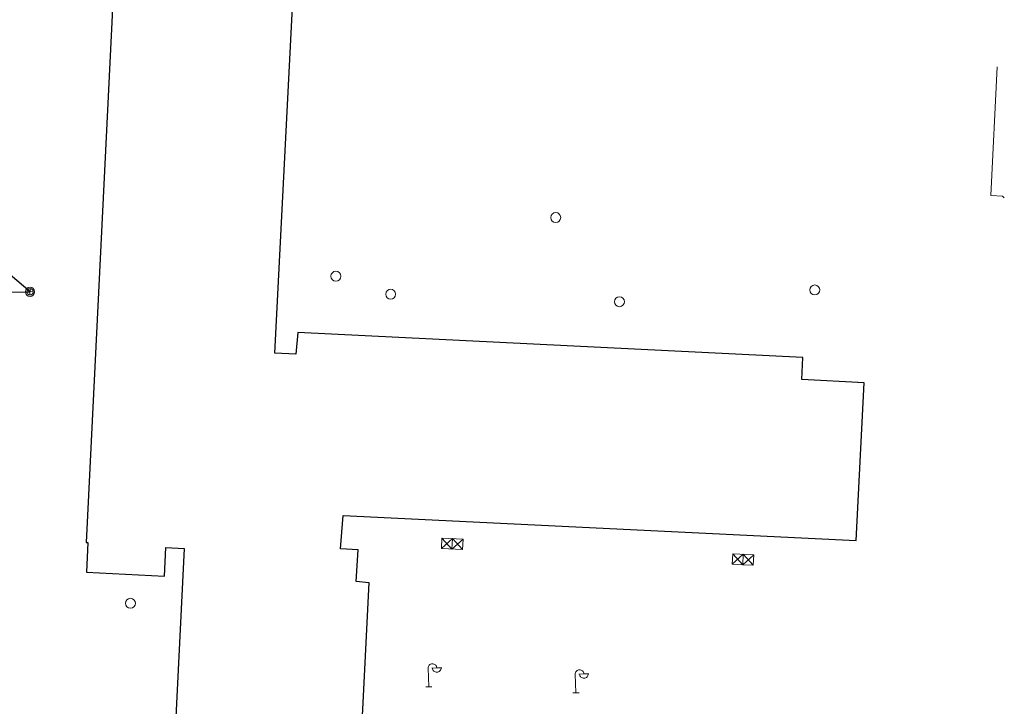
# Model space of a CAD drawing. Header units: millimetres. Extents: x 32690613 to 32694766, y 5342952 to 5344788.
# Tile 15 of 27: x 32692691 to 32692771, y 5344102 to 5344157. Entities that reach past the tile are written whole.
import ezdxf

# ---------------------------------------------------------------- set-up
doc = ezdxf.new("R2010")
doc.units = ezdxf.units.MM
doc.layers.get('Defpoints').update_dxf_attribs({"color": 11})
for name, color, linetype, lineweight in [('Ein-Beleuchtung_Mast', 252, 'Continuous', 18), ('Ver-Deckel_ELT', 20, 'Continuous', 5), ('Ver-Deckel_Schmutz', 30, 'Continuous', 9), ('Ver-Deckel_Sicker', 150, 'Continuous', 9), ('Ver-Deckel_Unbekannt', 80, 'Continuous', 9), ('Ver-Pipeline', 213, 'Continuous', 13)]:
    doc.layers.add(name, color=color, linetype=linetype, lineweight=lineweight)

# ---------------------------------------------------------------- blocks, each defined once
blk = doc.blocks.new('Lampe')
at = {"layer": 'Ein-Beleuchtung_Mast', "lineweight": 5}
for p, q in [((0, 1.5), (0, 0)), ((0.7, 1.5), (0.3, 1.5)), ((0.7, 1.5), (1.1, 1.5)), ((0, 0), (-0.25, 0)), ((0, 0), (0.25, 0))]:
    blk.add_line(p, q, dxfattribs=at)
at = {"layer": 'Ein-Beleuchtung_Mast', "lineweight": 5, "flags": 128}
for points in [[(0.7, 1.5, 0.414214), (0.35, 1.85, 0.414214), (0, 1.5)], [(0.35, 1.5, 0.414214), (0.7, 1.15, 0.414214), (1.05, 1.5)]]:
    blk.add_lwpolyline(points, format="xyb", dxfattribs=at)
blk = doc.blocks.new('Schachtdeckel_rund_')
for p, q in [((-0.2625, 0), (0.2625, 0)), ((0, 0.2625), (0, -0.2625))]:
    blk.add_line(p, q)
for radius in [0.375, 0.2625]:
    blk.add_circle((0, 0), radius)

msp = doc.modelspace()

# ---------------------------------------------------------------- linework, layer by layer
at = {"layer": 'Defpoints', "transparency": 33554687, "flags": 128}
msp.add_lwpolyline([(32692699.055, 5344160.732), (32692696.788, 5344114.883), (32692696.938, 5344114.875), (32692696.819, 5344112.478), (32692703.112, 5344112.167), (32692703.225, 5344114.464), (32692704.714, 5344114.391), (32692703.477, 5344089.364), (32692717.424, 5344088.598), (32692717.556, 5344091.268), (32692718.63, 5344091.214), (32692719.649, 5344111.633), (32692718.616, 5344111.734), (32692718.761, 5344114.282), (32692717.343, 5344114.375), (32692717.543, 5344117.058), (32692758.989, 5344115.036), (32692759.637, 5344127.761), (32692754.592, 5344128.04), (32692754.688, 5344129.812), (32692713.887, 5344131.833), (32692713.743, 5344130.088), (32692712.037, 5344130.17), (32692713.799, 5344164.979)], dxfattribs=at).dxf.unprotected_set("ltscale", 0)
at = {"layer": 'Defpoints', "transparency": 33554687}
msp.add_lwpolyline([(32692668.097, 5344134.958), (32692692.257, 5344135.126), (32692668.685, 5344155.132)], dxfattribs=at).dxf.unprotected_set("ltscale", 0)
at = {"layer": 'Ver-Deckel_ELT', "transparency": 33554687, "flags": 128}
for points in [[(32692725.537, 5344115.232), (32692727.235, 5344115.15), (32692727.194, 5344114.301), (32692726.386, 5344115.191), (32692726.345, 5344114.342), (32692727.235, 5344115.15), (32692727.194, 5344114.301), (32692725.496, 5344114.383), (32692725.537, 5344115.232), (32692726.345, 5344114.342), (32692726.386, 5344115.191), (32692725.496, 5344114.383)], [(32692749.022, 5344113.968), (32692750.72, 5344113.885), (32692750.679, 5344113.036), (32692749.83, 5344113.078), (32692749.871, 5344113.927), (32692750.679, 5344113.036), (32692750.72, 5344113.885), (32692749.83, 5344113.078), (32692749.022, 5344113.968), (32692748.981, 5344113.119), (32692749.83, 5344113.078), (32692749.871, 5344113.927), (32692748.981, 5344113.119)]]:
    msp.add_lwpolyline(points, dxfattribs=at).dxf.unprotected_set("ltscale", 0)
at = {"layer": 'Ver-Deckel_Schmutz', "transparency": 33554687}
msp.add_circle((32692721.387, 5344134.924), 0.4, dxfattribs=at).dxf.unprotected_set("ltscale", 0)
at = {"layer": 'Ver-Deckel_Sicker', "transparency": 33554687}
for centre in [(32692734.728, 5344141.118), (32692716.964, 5344136.381), (32692700.373, 5344109.973)]:
    msp.add_circle(centre, 0.4, dxfattribs=at).dxf.unprotected_set("ltscale", 0)
at = {"layer": 'Ver-Deckel_Unbekannt', "transparency": 33554687}
for centre in [(32692755.655, 5344135.27), (32692739.875, 5344134.318)]:
    msp.add_circle(centre, 0.4, dxfattribs=at).dxf.unprotected_set("ltscale", 0)
at = {"layer": 'Ver-Pipeline', "transparency": 33554687}
for p, q in [((32692770.396, 5344153.271), (32692769.882, 5344142.884)), ((32692769.882, 5344142.884), (32692770.177, 5344142.869)), ((32692769.882, 5344142.884), (32692770.806, 5344142.838)), ((32692770.961, 5344142.712), (32692770.806, 5344142.838))]:
    msp.add_line(p, q, dxfattribs=at).dxf.unprotected_set("ltscale", 0)

# ---------------------------------------------------------------- block references
at = {"layer": 'Ein-Beleuchtung_Mast', "transparency": 33554687, "rotation": 2.237485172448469}
for p in [(32692724.473, 5344103.226), (32692736.36, 5344102.742)]:
    msp.add_blockref('Lampe', p, dxfattribs=at).dxf.unprotected_set("ltscale", 0)
at = {"layer": 'Ver-Deckel_Schmutz', "transparency": 33554687, "rotation": 267.061725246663}
msp.add_blockref('Schachtdeckel_rund_', (32692692.257, 5344135.126), dxfattribs=at).dxf.unprotected_set("ltscale", 0)

doc.saveas('drawing.dxf')
